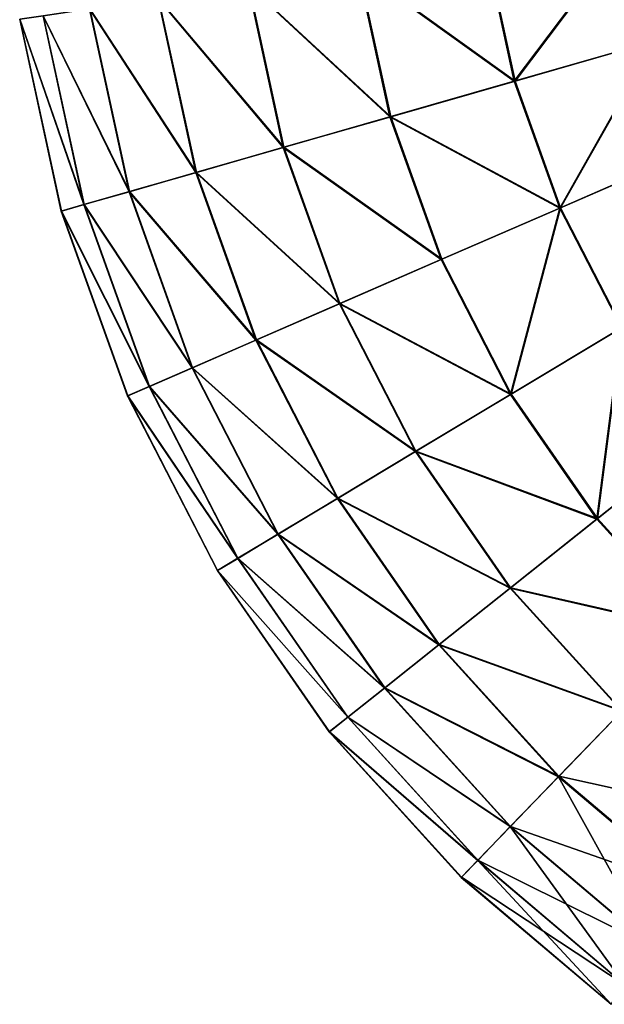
# Model space of a CAD drawing. Header units: millimetres. Extents: x 64 to 3333, y 103 to 3347.
# Tile 1 of 256: x 487 to 506, y 625 to 656. Entities that reach past the tile are written whole.
import ezdxf

# ---------------------------------------------------------------- set-up
doc = ezdxf.new("R2010")
doc.units = ezdxf.units.MM
doc.header["$LTSCALE"] = 25.4
doc.layers.get('0').update_dxf_attribs({"true_color": 0xff5454})

# ---------------------------------------------------------------- blocks, each defined once
blk = doc.blocks.new('SPIDER-6785-9743.STL')
at = {"color": 7, "true_color": 0xffffff}
mesh = blk.add_polyface(dxfattribs=at)
corners = [(506.603, 658.95, 23.083), (502.924, 654.067, 26.924), (502.013, 658.264, 26.924), (507.385, 655.345, 23.083)]
mesh.append_faces([[corners[k] for k in face] for face in [(0, 1, 2), (1, 0, 3)]], dxfattribs={"vtx0": -1, "color": 7})
mesh = blk.add_polyface(dxfattribs=at)
corners = [(502.952, 654.075, 96.858), (506.635, 658.954, 100.694), (502.042, 658.269, 96.858), (507.416, 655.354, 100.694)]
mesh.append_faces([[corners[k] for k in face] for face in [(0, 1, 2), (1, 0, 3)]], dxfattribs={"vtx0": -1, "color": 7})
mesh = blk.add_polyface(dxfattribs=at)
corners = [(497.935, 657.656, 31.316), (502.924, 654.067, 26.924), (498.96, 652.931, 31.316), (502.013, 658.264, 26.924)]
mesh.append_faces([[corners[k] for k in face] for face in [(0, 1, 2), (1, 0, 3)]], dxfattribs={"vtx0": -1, "color": 7})
mesh = blk.add_polyface(dxfattribs=at)
corners = [(502.952, 654.075, 96.858), (497.961, 657.66, 92.469), (498.985, 652.938, 92.469), (502.042, 658.269, 96.858)]
mesh.append_faces([[corners[k] for k in face] for face in [(0, 1, 2), (1, 0, 3)]], dxfattribs={"vtx0": -1, "color": 7})
mesh = blk.add_polyface(dxfattribs=at)
corners = [(494.434, 657.133, 36.191), (498.96, 652.931, 31.316), (495.557, 651.956, 36.191), (497.935, 657.656, 31.316)]
mesh.append_faces([[corners[k] for k in face] for face in [(0, 1, 2), (1, 0, 3)]], dxfattribs={"vtx0": -1, "color": 7})
mesh = blk.add_polyface(dxfattribs=at)
corners = [(498.985, 652.938, 92.469), (494.456, 657.136, 87.597), (495.578, 651.962, 87.597), (497.961, 657.66, 92.469)]
mesh.append_faces([[corners[k] for k in face] for face in [(0, 1, 2), (1, 0, 3)]], dxfattribs={"vtx0": -1, "color": 7})
mesh = blk.add_polyface(dxfattribs=at)
corners = [(491.566, 656.705, 41.47), (495.557, 651.956, 36.191), (492.769, 651.157, 41.47), (494.434, 657.133, 36.191)]
mesh.append_faces([[corners[k] for k in face] for face in [(0, 1, 2), (1, 0, 3)]], dxfattribs={"vtx0": -1, "color": 7})
mesh = blk.add_polyface(dxfattribs=at)
corners = [(495.578, 651.962, 87.597), (491.582, 656.708, 82.32), (492.785, 651.162, 82.32), (494.456, 657.136, 87.597)]
mesh.append_faces([[corners[k] for k in face] for face in [(0, 1, 2), (1, 0, 3)]], dxfattribs={"vtx0": -1, "color": 7})
mesh = blk.add_polyface(dxfattribs=at)
corners = [(489.374, 656.378, 47.072), (492.769, 651.157, 41.47), (490.639, 650.547, 47.072), (491.566, 656.705, 41.47)]
mesh.append_faces([[corners[k] for k in face] for face in [(0, 1, 2), (1, 0, 3)]], dxfattribs={"vtx0": -1, "color": 7})
mesh = blk.add_polyface(dxfattribs=at)
corners = [(492.785, 651.162, 82.32), (489.386, 656.38, 76.72), (490.651, 650.55, 76.72), (491.582, 656.708, 82.32)]
mesh.append_faces([[corners[k] for k in face] for face in [(0, 1, 2), (1, 0, 3)]], dxfattribs={"vtx0": -1, "color": 7})
mesh = blk.add_polyface(dxfattribs=at)
corners = [(487.894, 656.157, 52.908), (490.639, 650.547, 47.072), (489.201, 650.135, 52.908), (489.374, 656.378, 47.072)]
mesh.append_faces([[corners[k] for k in face] for face in [(0, 1, 2), (1, 0, 3)]], dxfattribs={"vtx0": -1, "color": 7})
mesh = blk.add_polyface(dxfattribs=at)
corners = [(490.651, 650.55, 76.72), (487.902, 656.158, 70.885), (489.208, 650.137, 70.885), (489.386, 656.38, 76.72)]
mesh.append_faces([[corners[k] for k in face] for face in [(0, 1, 2), (1, 0, 3)]], dxfattribs={"vtx0": -1, "color": 7})
mesh = blk.add_polyface(dxfattribs=at)
corners = [(487.15, 656.046, 58.885), (489.201, 650.135, 52.908), (488.477, 649.927, 58.885), (487.894, 656.157, 52.908)]
mesh.append_faces([[corners[k] for k in face] for face in [(0, 1, 2), (1, 0, 3)]], dxfattribs={"vtx0": -1, "color": 7})
mesh = blk.add_polyface(dxfattribs=at)
corners = [(488.479, 649.928, 64.909), (487.15, 656.046, 58.885), (488.477, 649.927, 58.885), (487.152, 656.046, 64.909)]
mesh.append_faces([[corners[k] for k in face] for face in [(0, 1, 2), (1, 0, 3)]], dxfattribs={"vtx0": -1, "color": 7})
mesh = blk.add_polyface(dxfattribs=at)
corners = [(489.208, 650.137, 70.885), (487.152, 656.046, 64.909), (488.479, 649.928, 64.909), (487.902, 656.158, 70.885)]
mesh.append_faces([[corners[k] for k in face] for face in [(0, 1, 2), (1, 0, 3)]], dxfattribs={"vtx0": -1, "color": 7})
mesh = blk.add_polyface(dxfattribs=at)
corners = [(507.385, 655.345, 23.083), (504.374, 650.024, 26.924), (502.924, 654.067, 26.924), (508.631, 651.874, 23.083)]
mesh.append_faces([[corners[k] for k in face] for face in [(0, 1, 2), (1, 0, 3)]], dxfattribs={"vtx0": -1, "color": 7})
mesh = blk.add_polyface(dxfattribs=at)
corners = [(504.401, 650.036, 96.858), (507.416, 655.354, 100.694), (502.952, 654.075, 96.858), (508.66, 651.887, 100.694)]
mesh.append_faces([[corners[k] for k in face] for face in [(0, 1, 2), (1, 0, 3)]], dxfattribs={"vtx0": -1, "color": 7})
mesh = blk.add_polyface(dxfattribs=at)
corners = [(498.96, 652.931, 31.316), (504.374, 650.024, 26.924), (500.593, 648.381, 31.316), (502.924, 654.067, 26.924)]
mesh.append_faces([[corners[k] for k in face] for face in [(0, 1, 2), (1, 0, 3)]], dxfattribs={"vtx0": -1, "color": 7})
mesh = blk.add_polyface(dxfattribs=at)
corners = [(504.401, 650.036, 96.858), (498.985, 652.938, 92.469), (500.616, 648.391, 92.469), (502.952, 654.075, 96.858)]
mesh.append_faces([[corners[k] for k in face] for face in [(0, 1, 2), (1, 0, 3)]], dxfattribs={"vtx0": -1, "color": 7})
mesh = blk.add_polyface(dxfattribs=at)
corners = [(495.557, 651.956, 36.191), (500.593, 648.381, 31.316), (497.347, 646.97, 36.191), (498.96, 652.931, 31.316)]
mesh.append_faces([[corners[k] for k in face] for face in [(0, 1, 2), (1, 0, 3)]], dxfattribs={"vtx0": -1, "color": 7})
mesh = blk.add_polyface(dxfattribs=at)
corners = [(500.616, 648.391, 92.469), (495.578, 651.962, 87.597), (497.366, 646.978, 87.597), (498.985, 652.938, 92.469)]
mesh.append_faces([[corners[k] for k in face] for face in [(0, 1, 2), (1, 0, 3)]], dxfattribs={"vtx0": -1, "color": 7})
mesh = blk.add_polyface(dxfattribs=at)
corners = [(492.769, 651.157, 41.47), (497.347, 646.97, 36.191), (494.686, 645.814, 41.47), (495.557, 651.956, 36.191)]
mesh.append_faces([[corners[k] for k in face] for face in [(0, 1, 2), (1, 0, 3)]], dxfattribs={"vtx0": -1, "color": 7})
mesh = blk.add_polyface(dxfattribs=at)
corners = [(497.366, 646.978, 87.597), (492.785, 651.162, 82.32), (494.702, 645.82, 82.32), (495.578, 651.962, 87.597)]
mesh.append_faces([[corners[k] for k in face] for face in [(0, 1, 2), (1, 0, 3)]], dxfattribs={"vtx0": -1, "color": 7})
mesh = blk.add_polyface(dxfattribs=at)
corners = [(508.631, 651.874, 23.083), (506.34, 646.205, 26.924), (504.374, 650.024, 26.924), (510.319, 648.595, 23.083)]
mesh.append_faces([[corners[k] for k in face] for face in [(0, 1, 2), (1, 0, 3)]], dxfattribs={"vtx0": -1, "color": 7})
mesh = blk.add_polyface(dxfattribs=at)
corners = [(506.365, 646.22, 96.858), (508.66, 651.887, 100.694), (504.401, 650.036, 96.858), (510.347, 648.611, 100.694)]
mesh.append_faces([[corners[k] for k in face] for face in [(0, 1, 2), (1, 0, 3)]], dxfattribs={"vtx0": -1, "color": 7})
mesh = blk.add_polyface(dxfattribs=at)
corners = [(490.639, 650.547, 47.072), (494.686, 645.814, 41.47), (492.654, 644.931, 47.072), (492.769, 651.157, 41.47)]
mesh.append_faces([[corners[k] for k in face] for face in [(0, 1, 2), (1, 0, 3)]], dxfattribs={"vtx0": -1, "color": 7})
mesh = blk.add_polyface(dxfattribs=at)
corners = [(494.702, 645.82, 82.32), (490.651, 650.55, 76.72), (492.665, 644.935, 76.72), (492.785, 651.162, 82.32)]
mesh.append_faces([[corners[k] for k in face] for face in [(0, 1, 2), (1, 0, 3)]], dxfattribs={"vtx0": -1, "color": 7})
mesh = blk.add_polyface(dxfattribs=at)
corners = [(489.201, 650.135, 52.908), (492.654, 644.931, 47.072), (491.282, 644.334, 52.908), (490.639, 650.547, 47.072)]
mesh.append_faces([[corners[k] for k in face] for face in [(0, 1, 2), (1, 0, 3)]], dxfattribs={"vtx0": -1, "color": 7})
mesh = blk.add_polyface(dxfattribs=at)
corners = [(492.665, 644.935, 76.72), (489.208, 650.137, 70.885), (491.289, 644.337, 70.885), (490.651, 650.55, 76.72)]
mesh.append_faces([[corners[k] for k in face] for face in [(0, 1, 2), (1, 0, 3)]], dxfattribs={"vtx0": -1, "color": 7})
mesh = blk.add_polyface(dxfattribs=at)
corners = [(488.477, 649.927, 58.885), (491.282, 644.334, 52.908), (490.592, 644.034, 58.885), (489.201, 650.135, 52.908)]
mesh.append_faces([[corners[k] for k in face] for face in [(0, 1, 2), (1, 0, 3)]], dxfattribs={"vtx0": -1, "color": 7})
mesh = blk.add_polyface(dxfattribs=at)
corners = [(491.289, 644.337, 70.885), (488.479, 649.928, 64.909), (490.594, 644.035, 64.909), (489.208, 650.137, 70.885)]
mesh.append_faces([[corners[k] for k in face] for face in [(0, 1, 2), (1, 0, 3)]], dxfattribs={"vtx0": -1, "color": 7})
mesh = blk.add_polyface(dxfattribs=at)
corners = [(490.594, 644.035, 64.909), (488.477, 649.927, 58.885), (490.592, 644.034, 58.885), (488.479, 649.928, 64.909)]
mesh.append_faces([[corners[k] for k in face] for face in [(0, 1, 2), (1, 0, 3)]], dxfattribs={"vtx0": -1, "color": 7})
mesh = blk.add_polyface(dxfattribs=at)
corners = [(504.374, 650.024, 26.924), (502.806, 644.082, 31.316), (500.593, 648.381, 31.316), (506.34, 646.205, 26.924)]
mesh.append_faces([[corners[k] for k in face] for face in [(0, 1, 2), (1, 0, 3)]], dxfattribs={"vtx0": -1, "color": 7})
mesh = blk.add_polyface(dxfattribs=at)
corners = [(502.828, 644.096, 92.469), (504.401, 650.036, 96.858), (500.616, 648.391, 92.469), (506.365, 646.22, 96.858)]
mesh.append_faces([[corners[k] for k in face] for face in [(0, 1, 2), (1, 0, 3)]], dxfattribs={"vtx0": -1, "color": 7})
mesh = blk.add_polyface(dxfattribs=at)
corners = [(497.347, 646.97, 36.191), (502.806, 644.082, 31.316), (499.771, 642.26, 36.191), (500.593, 648.381, 31.316)]
mesh.append_faces([[corners[k] for k in face] for face in [(0, 1, 2), (1, 0, 3)]], dxfattribs={"vtx0": -1, "color": 7})
mesh = blk.add_polyface(dxfattribs=at)
corners = [(502.828, 644.096, 92.469), (497.366, 646.978, 87.597), (499.79, 642.271, 87.597), (500.616, 648.391, 92.469)]
mesh.append_faces([[corners[k] for k in face] for face in [(0, 1, 2), (1, 0, 3)]], dxfattribs={"vtx0": -1, "color": 7})
mesh = blk.add_polyface(dxfattribs=at)
corners = [(494.686, 645.814, 41.47), (499.771, 642.26, 36.191), (497.285, 640.766, 41.47), (497.347, 646.97, 36.191)]
mesh.append_faces([[corners[k] for k in face] for face in [(0, 1, 2), (1, 0, 3)]], dxfattribs={"vtx0": -1, "color": 7})
mesh = blk.add_polyface(dxfattribs=at)
corners = [(499.79, 642.271, 87.597), (494.702, 645.82, 82.32), (497.299, 640.775, 82.32), (497.366, 646.978, 87.597)]
mesh.append_faces([[corners[k] for k in face] for face in [(0, 1, 2), (1, 0, 3)]], dxfattribs={"vtx0": -1, "color": 7})
mesh = blk.add_polyface(dxfattribs=at)
corners = [(506.34, 646.205, 26.924), (505.561, 640.11, 31.316), (502.806, 644.082, 31.316), (508.788, 642.676, 26.924)]
mesh.append_faces([[corners[k] for k in face] for face in [(0, 1, 2), (1, 0, 3)]], dxfattribs={"vtx0": -1, "color": 7})
mesh = blk.add_polyface(dxfattribs=at)
corners = [(505.581, 640.125, 92.469), (506.365, 646.22, 96.858), (502.828, 644.096, 92.469), (508.811, 642.694, 96.858)]
mesh.append_faces([[corners[k] for k in face] for face in [(0, 1, 2), (1, 0, 3)]], dxfattribs={"vtx0": -1, "color": 7})
mesh = blk.add_polyface(dxfattribs=at)
corners = [(492.654, 644.931, 47.072), (497.285, 640.766, 41.47), (495.385, 639.625, 47.072), (494.686, 645.814, 41.47)]
mesh.append_faces([[corners[k] for k in face] for face in [(0, 1, 2), (1, 0, 3)]], dxfattribs={"vtx0": -1, "color": 7})
mesh = blk.add_polyface(dxfattribs=at)
corners = [(497.299, 640.775, 82.32), (492.665, 644.935, 76.72), (495.396, 639.632, 76.72), (494.702, 645.82, 82.32)]
mesh.append_faces([[corners[k] for k in face] for face in [(0, 1, 2), (1, 0, 3)]], dxfattribs={"vtx0": -1, "color": 7})
mesh = blk.add_polyface(dxfattribs=at)
corners = [(491.282, 644.334, 52.908), (495.385, 639.625, 47.072), (494.103, 638.855, 52.908), (492.654, 644.931, 47.072)]
mesh.append_faces([[corners[k] for k in face] for face in [(0, 1, 2), (1, 0, 3)]], dxfattribs={"vtx0": -1, "color": 7})
mesh = blk.add_polyface(dxfattribs=at)
corners = [(495.396, 639.632, 76.72), (491.289, 644.337, 70.885), (494.109, 638.859, 70.885), (492.665, 644.935, 76.72)]
mesh.append_faces([[corners[k] for k in face] for face in [(0, 1, 2), (1, 0, 3)]], dxfattribs={"vtx0": -1, "color": 7})
mesh = blk.add_polyface(dxfattribs=at)
corners = [(490.592, 644.034, 58.885), (494.103, 638.855, 52.908), (493.457, 638.468, 58.885), (491.282, 644.334, 52.908)]
mesh.append_faces([[corners[k] for k in face] for face in [(0, 1, 2), (1, 0, 3)]], dxfattribs={"vtx0": -1, "color": 7})
mesh = blk.add_polyface(dxfattribs=at)
corners = [(494.109, 638.859, 70.885), (490.594, 644.035, 64.909), (493.46, 638.469, 64.909), (491.289, 644.337, 70.885)]
mesh.append_faces([[corners[k] for k in face] for face in [(0, 1, 2), (1, 0, 3)]], dxfattribs={"vtx0": -1, "color": 7})
mesh = blk.add_polyface(dxfattribs=at)
corners = [(493.46, 638.469, 64.909), (490.592, 644.034, 58.885), (493.457, 638.468, 58.885), (490.594, 644.035, 64.909)]
mesh.append_faces([[corners[k] for k in face] for face in [(0, 1, 2), (1, 0, 3)]], dxfattribs={"vtx0": -1, "color": 7})
mesh = blk.add_polyface(dxfattribs=at)
corners = [(499.771, 642.26, 36.191), (505.561, 640.11, 31.316), (502.79, 637.907, 36.191), (502.806, 644.082, 31.316)]
mesh.append_faces([[corners[k] for k in face] for face in [(0, 1, 2), (1, 0, 3)]], dxfattribs={"vtx0": -1, "color": 7})
mesh = blk.add_polyface(dxfattribs=at)
corners = [(505.581, 640.125, 92.469), (499.79, 642.271, 87.597), (502.807, 637.92, 87.597), (502.828, 644.096, 92.469)]
mesh.append_faces([[corners[k] for k in face] for face in [(0, 1, 2), (1, 0, 3)]], dxfattribs={"vtx0": -1, "color": 7})
mesh = blk.add_polyface(dxfattribs=at)
corners = [(508.788, 642.676, 26.924), (508.811, 636.53, 31.316), (505.561, 640.11, 31.316), (511.675, 639.496, 26.924)]
mesh.append_faces([[corners[k] for k in face] for face in [(0, 1, 2), (1, 0, 3)]], dxfattribs={"vtx0": -1, "color": 7})
mesh = blk.add_polyface(dxfattribs=at)
corners = [(508.828, 636.549, 92.469), (508.811, 642.694, 96.858), (505.581, 640.125, 92.469), (511.696, 639.517, 96.858)]
mesh.append_faces([[corners[k] for k in face] for face in [(0, 1, 2), (1, 0, 3)]], dxfattribs={"vtx0": -1, "color": 7})
mesh = blk.add_polyface(dxfattribs=at)
corners = [(497.285, 640.766, 41.47), (502.79, 637.907, 36.191), (500.52, 636.101, 41.47), (499.771, 642.26, 36.191)]
mesh.append_faces([[corners[k] for k in face] for face in [(0, 1, 2), (1, 0, 3)]], dxfattribs={"vtx0": -1, "color": 7})
mesh = blk.add_polyface(dxfattribs=at)
corners = [(502.807, 637.92, 87.597), (497.299, 640.775, 82.32), (500.533, 636.112, 82.32), (499.79, 642.271, 87.597)]
mesh.append_faces([[corners[k] for k in face] for face in [(0, 1, 2), (1, 0, 3)]], dxfattribs={"vtx0": -1, "color": 7})
mesh = blk.add_polyface(dxfattribs=at)
corners = [(495.385, 639.625, 47.072), (500.52, 636.101, 41.47), (498.785, 634.722, 47.072), (497.285, 640.766, 41.47)]
mesh.append_faces([[corners[k] for k in face] for face in [(0, 1, 2), (1, 0, 3)]], dxfattribs={"vtx0": -1, "color": 7})
mesh = blk.add_polyface(dxfattribs=at)
corners = [(500.533, 636.112, 82.32), (495.396, 639.632, 76.72), (498.795, 634.73, 76.72), (497.299, 640.775, 82.32)]
mesh.append_faces([[corners[k] for k in face] for face in [(0, 1, 2), (1, 0, 3)]], dxfattribs={"vtx0": -1, "color": 7})
mesh = blk.add_polyface(dxfattribs=at)
corners = [(502.79, 637.907, 36.191), (508.811, 636.53, 31.316), (506.351, 633.985, 36.191), (505.561, 640.11, 31.316)]
mesh.append_faces([[corners[k] for k in face] for face in [(0, 1, 2), (1, 0, 3)]], dxfattribs={"vtx0": -1, "color": 7})
mesh = blk.add_polyface(dxfattribs=at)
corners = [(508.828, 636.549, 92.469), (502.807, 637.92, 87.597), (506.366, 634, 87.597), (505.581, 640.125, 92.469)]
mesh.append_faces([[corners[k] for k in face] for face in [(0, 1, 2), (1, 0, 3)]], dxfattribs={"vtx0": -1, "color": 7})
mesh = blk.add_polyface(dxfattribs=at)
corners = [(494.103, 638.855, 52.908), (498.785, 634.722, 47.072), (497.614, 633.791, 52.908), (495.385, 639.625, 47.072)]
mesh.append_faces([[corners[k] for k in face] for face in [(0, 1, 2), (1, 0, 3)]], dxfattribs={"vtx0": -1, "color": 7})
mesh = blk.add_polyface(dxfattribs=at)
corners = [(498.795, 634.73, 76.72), (494.109, 638.859, 70.885), (497.62, 633.796, 70.885), (495.396, 639.632, 76.72)]
mesh.append_faces([[corners[k] for k in face] for face in [(0, 1, 2), (1, 0, 3)]], dxfattribs={"vtx0": -1, "color": 7})
mesh = blk.add_polyface(dxfattribs=at)
corners = [(493.457, 638.468, 58.885), (497.614, 633.791, 52.908), (497.025, 633.323, 58.885), (494.103, 638.855, 52.908)]
mesh.append_faces([[corners[k] for k in face] for face in [(0, 1, 2), (1, 0, 3)]], dxfattribs={"vtx0": -1, "color": 7})
mesh = blk.add_polyface(dxfattribs=at)
corners = [(497.62, 633.796, 70.885), (493.46, 638.469, 64.909), (497.027, 633.324, 64.909), (494.109, 638.859, 70.885)]
mesh.append_faces([[corners[k] for k in face] for face in [(0, 1, 2), (1, 0, 3)]], dxfattribs={"vtx0": -1, "color": 7})
mesh = blk.add_polyface(dxfattribs=at)
corners = [(497.027, 633.324, 64.909), (493.457, 638.468, 58.885), (497.025, 633.323, 58.885), (493.46, 638.469, 64.909)]
mesh.append_faces([[corners[k] for k in face] for face in [(0, 1, 2), (1, 0, 3)]], dxfattribs={"vtx0": -1, "color": 7})
mesh = blk.add_polyface(dxfattribs=at)
corners = [(500.52, 636.101, 41.47), (506.351, 633.985, 36.191), (504.336, 631.898, 41.47), (502.79, 637.907, 36.191)]
mesh.append_faces([[corners[k] for k in face] for face in [(0, 1, 2), (1, 0, 3)]], dxfattribs={"vtx0": -1, "color": 7})
mesh = blk.add_polyface(dxfattribs=at)
corners = [(506.366, 634, 87.597), (500.533, 636.112, 82.32), (504.348, 631.911, 82.32), (502.807, 637.92, 87.597)]
mesh.append_faces([[corners[k] for k in face] for face in [(0, 1, 2), (1, 0, 3)]], dxfattribs={"vtx0": -1, "color": 7})
mesh = blk.add_polyface(dxfattribs=at)
corners = [(498.785, 634.722, 47.072), (504.336, 631.898, 41.47), (502.796, 630.305, 47.072), (500.52, 636.101, 41.47)]
mesh.append_faces([[corners[k] for k in face] for face in [(0, 1, 2), (1, 0, 3)]], dxfattribs={"vtx0": -1, "color": 7})
mesh = blk.add_polyface(dxfattribs=at)
corners = [(504.348, 631.911, 82.32), (498.795, 634.73, 76.72), (502.805, 630.314, 76.72), (500.533, 636.112, 82.32)]
mesh.append_faces([[corners[k] for k in face] for face in [(0, 1, 2), (1, 0, 3)]], dxfattribs={"vtx0": -1, "color": 7})
mesh = blk.add_polyface(dxfattribs=at)
corners = [(497.614, 633.791, 52.908), (502.796, 630.305, 47.072), (501.757, 629.229, 52.908), (498.785, 634.722, 47.072)]
mesh.append_faces([[corners[k] for k in face] for face in [(0, 1, 2), (1, 0, 3)]], dxfattribs={"vtx0": -1, "color": 7})
mesh = blk.add_polyface(dxfattribs=at)
corners = [(502.805, 630.314, 76.72), (497.62, 633.796, 70.885), (501.762, 629.234, 70.885), (498.795, 634.73, 76.72)]
mesh.append_faces([[corners[k] for k in face] for face in [(0, 1, 2), (1, 0, 3)]], dxfattribs={"vtx0": -1, "color": 7})
mesh = blk.add_polyface(dxfattribs=at)
corners = [(497.025, 633.323, 58.885), (501.757, 629.229, 52.908), (501.234, 628.687, 58.885), (497.614, 633.791, 52.908)]
mesh.append_faces([[corners[k] for k in face] for face in [(0, 1, 2), (1, 0, 3)]], dxfattribs={"vtx0": -1, "color": 7})
mesh = blk.add_polyface(dxfattribs=at)
corners = [(501.762, 629.234, 70.885), (497.027, 633.324, 64.909), (501.236, 628.689, 64.909), (497.62, 633.796, 70.885)]
mesh.append_faces([[corners[k] for k in face] for face in [(0, 1, 2), (1, 0, 3)]], dxfattribs={"vtx0": -1, "color": 7})
mesh = blk.add_polyface(dxfattribs=at)
corners = [(508.668, 628.23, 41.47), (506.351, 633.985, 36.191), (510.394, 630.561, 36.191), (504.336, 631.898, 41.47)]
mesh.append_faces([[corners[k] for k in face] for face in [(0, 1, 2), (1, 0, 3)]], dxfattribs={"vtx0": -1, "color": 7})
mesh = blk.add_polyface(dxfattribs=at)
corners = [(510.407, 630.578, 87.597), (504.348, 631.911, 82.32), (508.678, 628.243, 82.32), (506.366, 634, 87.597)]
mesh.append_faces([[corners[k] for k in face] for face in [(0, 1, 2), (1, 0, 3)]], dxfattribs={"vtx0": -1, "color": 7})
mesh = blk.add_polyface(dxfattribs=at)
corners = [(501.236, 628.689, 64.909), (497.025, 633.323, 58.885), (501.234, 628.687, 58.885), (497.027, 633.324, 64.909)]
mesh.append_faces([[corners[k] for k in face] for face in [(0, 1, 2), (1, 0, 3)]], dxfattribs={"vtx0": -1, "color": 7})
mesh = blk.add_polyface(dxfattribs=at)
corners = [(507.35, 626.449, 47.072), (504.336, 631.898, 41.47), (508.668, 628.23, 41.47), (502.796, 630.305, 47.072)]
mesh.append_faces([[corners[k] for k in face] for face in [(0, 1, 2), (1, 0, 3)]], dxfattribs={"vtx0": -1, "color": 7})
mesh = blk.add_polyface(dxfattribs=at)
corners = [(508.678, 628.243, 82.32), (502.805, 630.314, 76.72), (507.357, 626.458, 76.72), (504.348, 631.911, 82.32)]
mesh.append_faces([[corners[k] for k in face] for face in [(0, 1, 2), (1, 0, 3)]], dxfattribs={"vtx0": -1, "color": 7})
mesh = blk.add_polyface(dxfattribs=at)
corners = [(506.46, 625.246, 52.908), (502.796, 630.305, 47.072), (507.35, 626.449, 47.072), (501.757, 629.229, 52.908)]
mesh.append_faces([[corners[k] for k in face] for face in [(0, 1, 2), (1, 0, 3)]], dxfattribs={"vtx0": -1, "color": 7})
mesh = blk.add_polyface(dxfattribs=at)
corners = [(507.357, 626.458, 76.72), (501.762, 629.234, 70.885), (506.464, 625.252, 70.885), (502.805, 630.314, 76.72)]
mesh.append_faces([[corners[k] for k in face] for face in [(0, 1, 2), (1, 0, 3)]], dxfattribs={"vtx0": -1, "color": 7})
mesh = blk.add_polyface(dxfattribs=at)
corners = [(506.012, 624.641, 58.885), (501.757, 629.229, 52.908), (506.46, 625.246, 52.908), (501.234, 628.687, 58.885)]
mesh.append_faces([[corners[k] for k in face] for face in [(0, 1, 2), (1, 0, 3)]], dxfattribs={"vtx0": -1, "color": 7})
mesh = blk.add_polyface(dxfattribs=at)
corners = [(506.464, 625.252, 70.885), (501.236, 628.689, 64.909), (506.013, 624.643, 64.909), (501.762, 629.234, 70.885)]
mesh.append_faces([[corners[k] for k in face] for face in [(0, 1, 2), (1, 0, 3)]], dxfattribs={"vtx0": -1, "color": 7})
mesh = blk.add_polyface(dxfattribs=at)
corners = [(506.013, 624.643, 64.909), (501.234, 628.687, 58.885), (506.012, 624.641, 58.885), (501.236, 628.689, 64.909)]
mesh.append_faces([[corners[k] for k in face] for face in [(0, 1, 2), (1, 0, 3)]], dxfattribs={"vtx0": -1, "color": 7})

msp = doc.modelspace()

# ---------------------------------------------------------------- block references
at = {"color": 250, "true_color": 0x262626}
msp.add_blockref('SPIDER-6785-9743.STL', (0, 0), dxfattribs=at)

doc.saveas('drawing.dxf')
